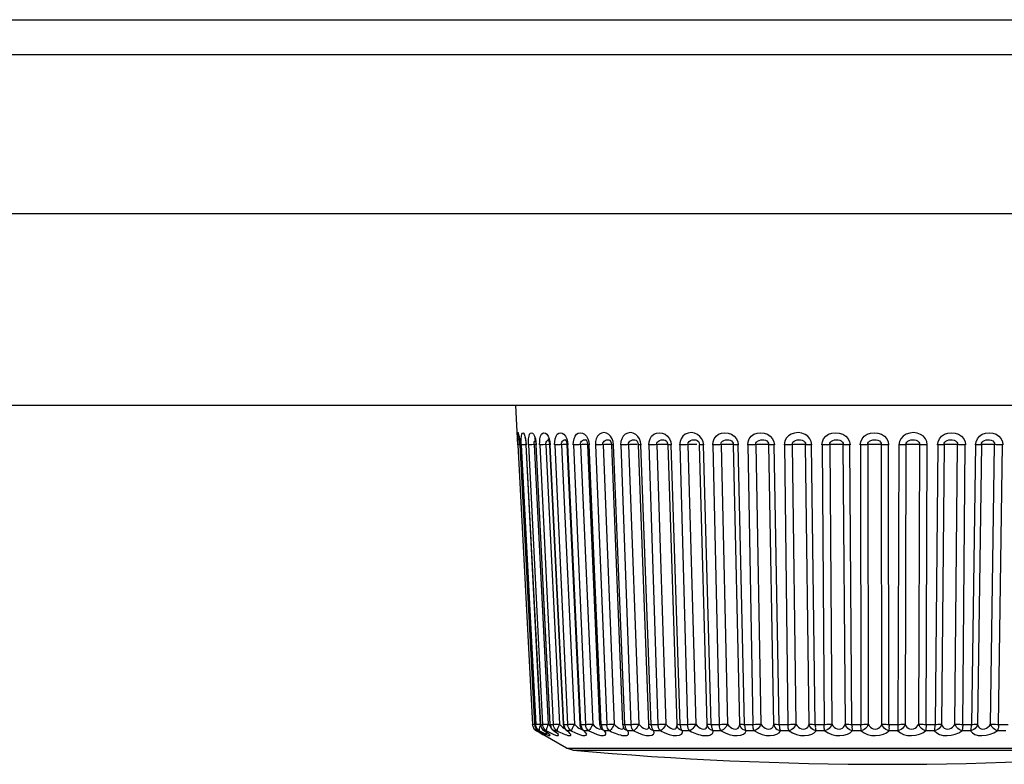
# Model space of a CAD drawing. Header units: millimetres. Extents: x 534 to 1249, y -141 to 479.
# Tile 5 of 51: x 830 to 852, y -141 to -125. Entities that reach past the tile are written whole.
import ezdxf

# ---------------------------------------------------------------- set-up
doc = ezdxf.new("R2010")
doc.units = ezdxf.units.MM
doc.header["$LTSCALE"] = 23.1
doc.layers.get('0').update_dxf_attribs({"linetype": 'CONTINUOUS'})

msp = doc.modelspace()

# ---------------------------------------------------------------- linework, layer by layer
for p, q in [((781.29, -124.644), (869.295, -124.644)), ((781.29, -125.427), (869.295, -125.427)), ((869.149, -129.004), (781.565, -129.005)), ((868.67, -133.305), (781.915, -133.305)), ((840.992, -134.189), (840.945, -133.305)), ((841.023, -134.019), (841.021, -134)), ((840.992, -134.117), (840.996, -134.189)), ((841, -134.189), (840.996, -134.189)), ((840.996, -134.189), (841.324, -140.464)), ((841.04, -134.189), (841.035, -134.119)), ((841.036, -134.138), (841.039, -134.189)), ((841.04, -134.189), (841.039, -134.189)), ((841.039, -134.189), (841.367, -140.464)), ((841.076, -134.189), (841.069, -134.189)), ((841.069, -134.189), (841.393, -140.464)), ((841.182, -134.185), (841.128, -134.187)), ((841.169, -134.128), (841.174, -134.189)), ((841.173, -134.119), (841.179, -134.189)), ((841.174, -134.189), (841.498, -140.464)), ((841.502, -140.464), (841.178, -134.189)), ((841.232, -134.189), (841.549, -140.464)), ((841.303, -134.187), (841.278, -134.188)), ((841.389, -134.184), (841.303, -134.187)), ((841.36, -134.185), (841.676, -140.459)), ((841.371, -134.104), (841.383, -134.089)), ((841.394, -134.156), (841.397, -134.189)), ((841.397, -134.189), (841.713, -140.463)), ((841.4, -134.119), (841.407, -134.189)), ((841.722, -140.464), (841.406, -134.189)), ((841.484, -134.189), (841.789, -140.464)), ((841.624, -134.185), (841.93, -140.459)), ((841.674, -134.078), (841.688, -134.074)), ((841.703, -134.182), (841.683, -134.182)), ((841.688, -134.074), (841.704, -134.077)), ((841.7, -134.145), (841.704, -134.189)), ((841.704, -134.189), (842.009, -140.463)), ((841.713, -134.119), (841.721, -134.189)), ((842.025, -140.464), (841.72, -134.189)), ((841.821, -134.189), (842.111, -140.464)), ((842.004, -134.184), (841.941, -134.186)), ((841.973, -134.185), (842.264, -140.459)), ((842.069, -134.077), (842.075, -134.079)), ((842.09, -134.159), (842.092, -134.188)), ((842.092, -134.188), (842.383, -140.463)), ((842.11, -134.119), (842.118, -134.189)), ((842.407, -140.464), (842.117, -134.189)), ((842.24, -134.189), (842.513, -140.464)), ((842.433, -134.184), (842.37, -134.186)), ((842.402, -134.185), (842.674, -140.459)), ((842.463, -134.182), (842.433, -134.184)), ((842.557, -134.188), (842.83, -140.462)), ((842.585, -134.119), (842.594, -134.189)), ((842.865, -140.464), (842.592, -134.189)), ((842.736, -134.189), (842.988, -140.464)), ((842.906, -134.185), (843.158, -140.459)), ((842.998, -134.182), (842.968, -134.182)), ((843.09, -134.181), (843.071, -134.18)), ((843.094, -134.187), (843.346, -140.462)), ((843.143, -134.189), (843.131, -134.116)), ((843.393, -140.464), (843.141, -134.189)), ((843.304, -134.189), (843.533, -140.464)), ((843.48, -134.185), (843.709, -140.459)), ((843.601, -134.181), (843.572, -134.182)), ((843.672, -134.181), (843.651, -134.18)), ((843.694, -134.157), (843.697, -134.187)), ((843.697, -134.187), (843.926, -140.461)), ((843.76, -134.189), (843.749, -134.119)), ((843.986, -140.464), (843.757, -134.189)), ((843.938, -134.189), (844.14, -140.464)), ((844.118, -134.185), (844.32, -140.459)), ((844.267, -134.181), (844.24, -134.181)), ((844.293, -134.18), (844.267, -134.181)), ((844.316, -134.181), (844.293, -134.18)), ((844.357, -134.161), (844.359, -134.186)), ((844.359, -134.186), (844.562, -140.46)), ((844.426, -134.119), (844.437, -134.189)), ((844.636, -140.464), (844.434, -134.189)), ((844.63, -134.189), (844.804, -140.464)), ((844.812, -134.185), (844.987, -140.459)), ((844.989, -134.18), (844.962, -134.181)), ((845.014, -134.181), (844.989, -134.18)), ((845.06, -134.132), (845.064, -134.141)), ((845.064, -134.141), (845.066, -134.145)), ((845.066, -134.145), (845.074, -134.185)), ((845.248, -140.459), (845.074, -134.185)), ((845.155, -134.118), (845.127, -134.054)), ((845.167, -134.189), (845.155, -134.118)), ((845.338, -140.464), (845.164, -134.189)), ((845.373, -134.189), (845.518, -140.464)), ((845.556, -134.185), (845.7, -140.459)), ((845.977, -140.459), (845.833, -134.185)), ((846.084, -140.464), (845.94, -134.189)), ((846.16, -134.189), (846.272, -140.464)), ((846.34, -134.185), (846.453, -140.459)), ((846.743, -140.459), (846.63, -134.185)), ((846.864, -140.464), (846.752, -134.189)), ((846.98, -134.189), (847.06, -140.464)), ((847.157, -134.185), (847.237, -140.459)), ((847.536, -140.459), (847.457, -134.185)), ((847.671, -140.464), (847.592, -134.189)), ((847.826, -134.189), (847.872, -140.464)), ((847.998, -134.185), (848.044, -140.459)), ((848.349, -140.459), (848.303, -134.185)), ((848.496, -140.464), (848.45, -134.189)), ((848.688, -134.189), (848.7, -140.464)), ((848.852, -134.185), (848.864, -140.459)), ((849.172, -140.459), (849.16, -134.185)), ((849.329, -140.464), (849.318, -134.189)), ((849.533, -140.522), (849.557, -134.189)), ((849.711, -134.185), (849.689, -140.459)), ((849.996, -140.459), (850.019, -134.185)), ((850.162, -140.464), (850.185, -134.189)), ((850.423, -134.189), (850.366, -140.464)), ((850.566, -134.185), (850.509, -140.459)), ((850.812, -140.459), (850.87, -134.185)), ((850.986, -140.464), (851.043, -134.189)), ((851.276, -134.189), (851.186, -140.464)), ((851.407, -134.185), (851.316, -140.459)), ((851.612, -140.459), (851.703, -134.185)), ((851.791, -140.464), (851.882, -134.189)), ((841.323, -140.464), (841.324, -140.464)), ((841.328, -140.493), (841.324, -140.464)), ((841.337, -140.522), (841.328, -140.493)), ((841.367, -140.464), (841.394, -140.464)), ((841.367, -140.464), (841.368, -140.464)), ((841.392, -140.598), (841.41, -140.61)), ((841.397, -140.493), (841.393, -140.464)), ((841.406, -140.522), (841.397, -140.495)), ((841.403, -140.598), (841.414, -140.61)), ((842.083, -140.999), (841.41, -140.61)), ((841.414, -140.61), (841.411, -140.61)), ((841.414, -140.61), (841.496, -140.657)), ((841.44, -140.598), (841.457, -140.61)), ((841.457, -140.61), (841.452, -140.607)), ((841.482, -140.61), (841.457, -140.61)), ((841.477, -140.623), (841.457, -140.61)), ((841.475, -140.598), (841.482, -140.61)), ((841.498, -140.464), (841.502, -140.464)), ((841.529, -140.655), (841.499, -140.636)), ((841.501, -140.464), (841.55, -140.464)), ((841.507, -140.656), (841.524, -140.667)), ((841.536, -140.66), (841.529, -140.655)), ((841.536, -140.66), (841.551, -140.67)), ((841.552, -140.493), (841.548, -140.464)), ((841.573, -140.598), (841.578, -140.604)), ((841.59, -140.61), (841.578, -140.604)), ((841.636, -140.61), (841.59, -140.61)), ((841.598, -140.617), (841.59, -140.61)), ((841.654, -140.655), (841.624, -140.635)), ((841.632, -140.598), (841.636, -140.61)), ((841.636, -140.61), (841.728, -140.657)), ((841.696, -140.688), (841.654, -140.655)), ((841.72, -140.464), (841.791, -140.464)), ((841.808, -140.61), (841.786, -140.599)), ((841.789, -140.464), (841.802, -140.464)), ((841.79, -140.598), (841.808, -140.61)), ((841.802, -140.464), (841.821, -140.463)), ((841.873, -140.61), (841.808, -140.61)), ((841.841, -140.643), (841.845, -140.647)), ((841.873, -140.61), (841.912, -140.63)), ((841.93, -140.459), (841.913, -140.494)), ((842.022, -140.464), (842.114, -140.464)), ((842.074, -140.593), (842.073, -140.592)), ((842.081, -140.598), (842.074, -140.593)), ((842.107, -140.61), (842.081, -140.598)), ((842.09, -140.598), (842.107, -140.61)), ((842.192, -140.61), (842.107, -140.61)), ((842.13, -140.63), (842.107, -140.61)), ((842.192, -140.61), (842.291, -140.657)), ((842.404, -140.464), (842.516, -140.464)), ((842.438, -140.584), (842.437, -140.583)), ((842.437, -140.583), (842.443, -140.59)), ((842.456, -140.598), (842.438, -140.584)), ((842.443, -140.59), (842.447, -140.594)), ((842.485, -140.61), (842.456, -140.598)), ((842.469, -140.598), (842.485, -140.61)), ((842.589, -140.61), (842.485, -140.61)), ((842.861, -140.464), (843.01, -140.464)), ((842.881, -140.58), (842.873, -140.571)), ((842.873, -140.571), (842.873, -140.571)), ((842.923, -140.598), (842.937, -140.61)), ((843.059, -140.61), (842.937, -140.61)), ((843.372, -140.464), (843.393, -140.464)), ((843.376, -140.554), (843.376, -140.554)), ((843.389, -140.464), (843.557, -140.464)), ((843.446, -140.598), (843.46, -140.61)), ((843.597, -140.61), (843.46, -140.61)), ((843.708, -140.459), (843.744, -140.495)), ((843.935, -140.526), (843.935, -140.512)), ((843.942, -140.53), (843.942, -140.53)), ((843.962, -140.464), (843.986, -140.464)), ((843.981, -140.464), (844.157, -140.464)), ((844.034, -140.598), (844.046, -140.61)), ((844.198, -140.61), (844.046, -140.61)), ((844.568, -140.501), (844.568, -140.499)), ((844.61, -140.464), (844.822, -140.464)), ((844.655, -140.555), (844.661, -140.57)), ((844.855, -140.61), (844.689, -140.61)), ((845.333, -140.464), (845.547, -140.464)), ((845.56, -140.61), (845.383, -140.61)), ((846.078, -140.464), (846.303, -140.464)), ((846.306, -140.61), (846.12, -140.61)), ((846.858, -140.464), (847.091, -140.464)), ((847.085, -140.61), (846.892, -140.61)), ((847.665, -140.464), (847.904, -140.464)), ((847.888, -140.61), (847.69, -140.61)), ((848.49, -140.464), (848.732, -140.464)), ((848.706, -140.61), (848.505, -140.61)), ((849.323, -140.464), (849.566, -140.464)), ((849.531, -140.61), (849.329, -140.61)), ((850.353, -140.61), (850.153, -140.61)), ((850.156, -140.464), (850.397, -140.464)), ((851.164, -140.61), (850.967, -140.61)), ((850.98, -140.464), (851.216, -140.464)), ((851.954, -140.61), (851.763, -140.61)), ((851.785, -140.464), (852.004, -140.464)), ((841.524, -140.667), (841.552, -140.684)), ((841.574, -140.686), (841.582, -140.691)), ((841.617, -140.667), (841.625, -140.673)), ((841.625, -140.673), (841.63, -140.677)), ((842.083, -140.999), (856.502, -140.999)), ((842.227, -141.044), (842.083, -140.999)), ((842.227, -141.044), (852.833, -141.044))]:
    msp.add_line(p, q)
for points in [[(841.021, -134), (841.013, -133.955), (841.005, -133.926), (840.998, -133.915), (840.993, -133.924), (840.99, -133.95), (840.989, -133.995), (840.99, -134.052), (840.992, -134.117)], [(841.02, -133.989), (841.016, -133.98), (841.015, -133.976), (841.016, -133.982), (841.019, -133.996)], [(841.019, -133.996), (841.023, -134.019), (841.027, -134.05), (841.031, -134.09), (841.036, -134.138)], [(841.069, -134.189), (841.066, -134.118), (841.067, -134.055), (841.071, -133.997), (841.079, -133.952), (841.089, -133.925), (841.103, -133.916), (841.118, -133.923), (841.134, -133.948), (841.15, -133.996), (841.164, -134.055), (841.173, -134.119)], [(841.147, -134.013), (841.149, -134.019), (841.155, -134.04), (841.162, -134.077), (841.169, -134.128)], [(841.231, -134.189), (841.231, -134.118), (841.235, -134.055), (841.244, -133.997), (841.258, -133.952), (841.276, -133.925), (841.298, -133.916), (841.322, -133.923), (841.346, -133.948), (841.369, -133.996)], [(841.369, -133.996), (841.387, -134.055), (841.4, -134.119)], [(841.482, -134.189), (841.483, -134.118), (841.49, -134.055), (841.504, -133.997), (841.525, -133.952), (841.551, -133.925), (841.58, -133.916), (841.613, -133.923), (841.645, -133.948), (841.674, -133.996)], [(841.674, -133.996), (841.698, -134.055), (841.713, -134.119)], [(841.819, -134.189), (841.821, -134.118), (841.831, -134.055), (841.85, -133.997), (841.877, -133.952), (841.91, -133.925), (841.948, -133.916), (841.988, -133.923), (842.027, -133.948), (842.063, -133.996)], [(842.063, -133.996), (842.092, -134.055), (842.11, -134.119)], [(842.238, -134.189), (842.241, -134.118), (842.254, -134.055), (842.278, -133.997), (842.31, -133.952), (842.35, -133.925), (842.395, -133.916), (842.443, -133.923), (842.49, -133.948), (842.531, -133.996)], [(842.531, -133.996), (842.564, -134.055), (842.585, -134.119)], [(843.076, -133.997), (843.033, -133.954), (842.982, -133.926), (842.927, -133.915), (842.873, -133.923), (842.824, -133.948), (842.785, -133.993), (842.755, -134.051), (842.739, -134.116), (842.734, -134.189)], [(843.131, -134.116), (843.109, -134.052), (843.076, -133.997)], [(843.688, -134), (843.641, -133.955), (843.583, -133.927), (843.521, -133.915), (843.46, -133.923), (843.404, -133.949), (843.36, -133.994), (843.326, -134.052), (843.307, -134.116), (843.301, -134.189)], [(843.749, -134.119), (843.725, -134.057), (843.688, -134)], [(843.935, -134.189), (843.941, -134.118), (843.962, -134.055), (843.998, -133.997), (844.046, -133.952), (844.104, -133.925), (844.168, -133.916), (844.235, -133.923), (844.299, -133.948), (844.355, -133.996), (844.399, -134.055), (844.426, -134.119)], [(845.127, -134.054), (845.084, -133.998), (845.029, -133.953), (844.962, -133.925), (844.889, -133.915), (844.816, -133.925), (844.749, -133.952), (844.697, -133.997), (844.658, -134.054), (844.635, -134.117), (844.627, -134.189)], [(845.37, -134.189), (845.379, -134.118), (845.403, -134.055), (845.446, -133.997), (845.501, -133.952), (845.568, -133.925), (845.641, -133.916), (845.718, -133.923), (845.79, -133.948), (845.853, -133.996), (845.902, -134.055), (845.931, -134.119), (845.943, -134.189)], [(846.156, -134.189), (846.166, -134.118), (846.192, -134.055), (846.237, -133.997), (846.295, -133.952), (846.365, -133.925), (846.442, -133.916), (846.522, -133.923), (846.598, -133.948), (846.663, -133.996), (846.713, -134.055), (846.744, -134.119), (846.755, -134.189)], [(847.595, -134.189), (847.581, -134.116), (847.551, -134.052), (847.504, -133.996), (847.443, -133.953), (847.368, -133.926), (847.287, -133.915), (847.206, -133.923), (847.131, -133.948), (847.07, -133.988), (847.023, -134.042), (846.992, -134.109), (846.977, -134.189)], [(847.822, -134.189), (847.834, -134.118), (847.862, -134.055), (847.91, -133.997), (847.973, -133.952), (848.047, -133.925), (848.129, -133.916), (848.212, -133.923), (848.292, -133.948), (848.359, -133.996), (848.412, -134.055), (848.443, -134.119), (848.454, -134.189)], [(848.685, -134.189), (848.696, -134.118), (848.726, -134.055), (848.775, -133.997), (848.838, -133.952), (848.914, -133.925), (848.996, -133.916), (849.08, -133.923), (849.16, -133.948), (849.228, -133.996), (849.28, -134.055), (849.311, -134.119), (849.322, -134.189)], [(850.189, -134.189), (850.176, -134.116), (850.147, -134.052), (850.101, -133.997), (850.04, -133.954), (849.964, -133.927), (849.88, -133.915), (849.796, -133.923), (849.716, -133.948), (849.65, -133.993), (849.598, -134.051), (849.566, -134.116), (849.553, -134.189)], [(850.419, -134.189), (850.431, -134.118), (850.461, -134.055), (850.51, -133.997), (850.574, -133.952), (850.649, -133.925), (850.73, -133.916), (850.813, -133.923), (850.891, -133.948), (850.957, -133.996), (851.008, -134.055), (851.037, -134.119), (851.047, -134.189)], [(851.272, -134.189), (851.285, -134.118), (851.315, -134.055), (851.363, -133.997), (851.425, -133.952), (851.499, -133.925), (851.578, -133.916), (851.659, -133.923), (851.735, -133.948), (851.799, -133.996), (851.848, -134.055), (851.876, -134.119), (851.885, -134.189)], [(841.039, -134.188), (841.009, -134.189), (841, -134.189)], [(841.035, -134.119), (841.029, -134.056), (841.027, -134.05)], [(841.128, -134.187), (841.089, -134.189), (841.076, -134.189)], [(841.178, -134.189), (841.175, -134.189), (841.174, -134.189)], [(841.278, -134.188), (841.258, -134.189), (841.243, -134.189), (841.232, -134.189)], [(841.36, -134.185), (841.356, -134.154), (841.361, -134.127), (841.371, -134.104)], [(841.371, -134.042), (841.367, -134.038), (841.368, -134.039), (841.373, -134.051), (841.381, -134.076), (841.388, -134.112), (841.394, -134.156)], [(841.406, -134.189), (841.399, -134.189), (841.397, -134.189)], [(841.683, -134.182), (841.565, -134.187), (841.538, -134.188), (841.516, -134.189), (841.497, -134.189), (841.484, -134.189)], [(841.625, -134.185), (841.621, -134.154), (841.628, -134.127), (841.64, -134.104)], [(841.64, -134.104), (841.656, -134.088), (841.674, -134.078)], [(841.673, -134.055), (841.674, -134.058), (841.682, -134.074), (841.691, -134.103), (841.7, -134.145)], [(841.72, -134.189), (841.709, -134.189), (841.704, -134.189), (841.704, -134.189)], [(841.941, -134.186), (841.911, -134.187), (841.883, -134.188), (841.858, -134.189), (841.837, -134.189), (841.821, -134.189)], [(841.973, -134.185), (841.97, -134.154), (841.978, -134.127), (841.992, -134.104)], [(841.992, -134.104), (842.011, -134.088), (842.033, -134.078), (842.05, -134.074), (842.069, -134.077)], [(842.092, -134.181), (842.085, -134.181), (842.061, -134.182), (842.034, -134.182), (842.004, -134.184)], [(842.067, -134.075), (842.064, -134.072), (842.06, -134.069), (842.064, -134.075), (842.073, -134.093)], [(842.073, -134.093), (842.082, -134.122), (842.09, -134.159)], [(842.117, -134.189), (842.103, -134.189), (842.095, -134.189), (842.092, -134.188)], [(842.37, -134.186), (842.339, -134.187), (842.309, -134.188), (842.282, -134.189), (842.259, -134.189), (842.24, -134.189)], [(842.402, -134.185), (842.399, -134.154), (842.408, -134.127), (842.424, -134.104), (842.446, -134.088), (842.471, -134.078), (842.492, -134.074), (842.515, -134.077), (842.527, -134.081)], [(842.56, -134.18), (842.541, -134.181), (842.518, -134.181), (842.492, -134.182), (842.463, -134.182)], [(842.525, -134.08), (842.523, -134.079), (842.525, -134.08), (842.532, -134.09), (842.541, -134.109), (842.55, -134.136), (842.556, -134.168), (842.557, -134.188)], [(842.592, -134.189), (842.576, -134.189), (842.564, -134.189), (842.558, -134.188), (842.557, -134.188)], [(842.874, -134.186), (842.842, -134.187), (842.812, -134.188), (842.783, -134.189), (842.758, -134.189), (842.736, -134.189)], [(842.968, -134.182), (842.937, -134.184), (842.874, -134.186)], [(842.906, -134.185), (842.904, -134.154), (842.914, -134.127), (842.932, -134.104), (842.956, -134.088), (842.984, -134.078), (843.008, -134.074), (843.034, -134.077), (843.056, -134.085)], [(843.071, -134.18), (843.05, -134.181), (843.025, -134.181), (842.998, -134.182)], [(843.056, -134.085), (843.057, -134.085), (843.062, -134.09), (843.07, -134.101), (843.08, -134.119), (843.088, -134.144), (843.093, -134.173), (843.094, -134.187)], [(843.141, -134.189), (843.122, -134.189), (843.107, -134.189), (843.098, -134.188), (843.094, -134.187), (843.094, -134.187)], [(843.511, -134.184), (843.449, -134.186), (843.417, -134.187), (843.385, -134.188), (843.355, -134.189), (843.328, -134.189), (843.304, -134.189)], [(843.48, -134.185), (843.479, -134.154), (843.49, -134.127), (843.509, -134.104), (843.535, -134.088), (843.566, -134.078), (843.593, -134.074), (843.622, -134.077), (843.648, -134.085), (843.658, -134.091)], [(843.572, -134.182), (843.542, -134.182), (843.511, -134.184)], [(843.651, -134.18), (843.628, -134.181), (843.601, -134.181)], [(843.658, -134.091), (843.66, -134.093), (843.672, -134.106), (843.684, -134.128), (843.694, -134.157)], [(843.757, -134.189), (843.736, -134.189), (843.719, -134.189), (843.706, -134.188), (843.699, -134.187), (843.697, -134.187)], [(844.148, -134.184), (844.087, -134.186), (844.055, -134.187), (844.024, -134.188), (843.993, -134.189), (843.964, -134.189), (843.938, -134.189)], [(844.118, -134.185), (844.117, -134.154), (844.129, -134.127), (844.15, -134.104), (844.178, -134.088), (844.21, -134.078), (844.24, -134.074), (844.272, -134.077), (844.301, -134.085), (844.325, -134.101), (844.33, -134.106)], [(844.24, -134.181), (844.21, -134.182), (844.179, -134.182), (844.148, -134.184)], [(844.359, -134.183), (844.358, -134.183), (844.349, -134.182), (844.334, -134.181), (844.316, -134.181)], [(844.329, -134.105), (844.336, -134.114), (844.348, -134.136), (844.357, -134.161)], [(844.434, -134.189), (844.41, -134.189), (844.39, -134.189), (844.375, -134.188), (844.365, -134.187), (844.36, -134.186), (844.359, -134.186)], [(844.841, -134.184), (844.783, -134.186), (844.752, -134.187), (844.72, -134.188), (844.688, -134.189), (844.658, -134.189), (844.63, -134.189)], [(844.812, -134.185), (844.816, -134.144), (844.838, -134.112), (844.874, -134.089), (844.911, -134.077), (844.952, -134.075), (844.989, -134.078), (845.021, -134.091), (845.048, -134.114), (845.06, -134.132)], [(844.962, -134.181), (844.933, -134.181), (844.903, -134.182), (844.872, -134.182), (844.841, -134.184)], [(845.164, -134.189), (845.138, -134.189), (845.116, -134.189), (845.098, -134.188), (845.084, -134.187), (845.076, -134.186), (845.074, -134.185)], [(845.584, -134.184), (845.528, -134.186), (845.497, -134.187), (845.466, -134.188), (845.434, -134.189), (845.403, -134.189), (845.373, -134.189)], [(845.556, -134.185), (845.556, -134.154), (845.57, -134.127), (845.593, -134.104), (845.623, -134.088), (845.659, -134.078), (845.694, -134.074), (845.729, -134.077), (845.764, -134.085), (845.792, -134.101), (845.814, -134.125), (845.828, -134.153), (845.833, -134.185)], [(845.733, -134.18), (845.704, -134.181), (845.674, -134.181), (845.644, -134.182), (845.613, -134.182), (845.584, -134.184)], [(845.833, -134.185), (845.828, -134.184), (845.817, -134.183), (845.802, -134.182), (845.783, -134.181), (845.759, -134.181), (845.733, -134.18)], [(845.94, -134.189), (845.912, -134.189), (845.887, -134.189), (845.867, -134.188), (845.85, -134.187), (845.839, -134.186), (845.833, -134.185)], [(846.366, -134.184), (846.314, -134.186), (846.285, -134.187), (846.254, -134.188), (846.222, -134.189), (846.19, -134.189), (846.16, -134.189)], [(846.34, -134.185), (846.341, -134.154), (846.355, -134.127), (846.379, -134.104), (846.41, -134.088), (846.448, -134.078), (846.484, -134.074), (846.521, -134.077), (846.557, -134.085), (846.587, -134.101), (846.611, -134.125), (846.625, -134.153), (846.63, -134.185)], [(846.515, -134.18), (846.486, -134.181), (846.455, -134.181), (846.425, -134.182), (846.395, -134.182), (846.366, -134.184)], [(846.639, -134.186), (846.622, -134.184), (846.609, -134.183), (846.591, -134.182), (846.569, -134.181), (846.544, -134.181), (846.515, -134.18)], [(846.752, -134.189), (846.723, -134.189), (846.696, -134.189), (846.673, -134.188), (846.654, -134.187), (846.639, -134.186)], [(847.181, -134.184), (847.133, -134.186), (847.105, -134.187), (847.075, -134.188), (847.043, -134.189), (847.012, -134.189), (846.98, -134.189)], [(847.157, -134.185), (847.159, -134.154), (847.173, -134.127), (847.197, -134.104), (847.229, -134.088), (847.267, -134.078), (847.304, -134.074), (847.343, -134.077), (847.381, -134.085), (847.412, -134.101), (847.437, -134.125), (847.452, -134.153), (847.456, -134.185)], [(847.328, -134.18), (847.298, -134.181), (847.268, -134.181), (847.237, -134.182), (847.208, -134.182), (847.181, -134.184)], [(847.469, -134.186), (847.445, -134.184), (847.429, -134.183), (847.409, -134.182), (847.385, -134.181), (847.358, -134.181), (847.328, -134.18)], [(847.592, -134.189), (847.561, -134.189), (847.533, -134.189), (847.508, -134.188), (847.486, -134.187), (847.469, -134.186)], [(848.019, -134.184), (847.975, -134.186), (847.95, -134.187), (847.921, -134.188), (847.89, -134.189), (847.858, -134.189), (847.826, -134.189)], [(847.998, -134.185), (848, -134.154), (848.014, -134.127), (848.038, -134.104), (848.07, -134.088), (848.109, -134.078), (848.147, -134.074), (848.186, -134.077), (848.225, -134.085), (848.258, -134.101), (848.283, -134.125), (848.299, -134.153), (848.303, -134.185)], [(848.162, -134.18), (848.132, -134.181), (848.102, -134.181), (848.072, -134.182), (848.045, -134.182), (848.019, -134.184)], [(848.318, -134.186), (848.289, -134.184), (848.27, -134.183), (848.247, -134.182), (848.222, -134.181), (848.193, -134.181), (848.162, -134.18)], [(848.45, -134.189), (848.419, -134.189), (848.39, -134.189), (848.362, -134.188), (848.338, -134.187), (848.318, -134.186)], [(848.871, -134.184), (848.832, -134.186), (848.809, -134.187), (848.781, -134.188), (848.751, -134.189), (848.72, -134.189), (848.688, -134.189)], [(848.852, -134.185), (848.855, -134.154), (848.869, -134.127), (848.893, -134.104), (848.925, -134.088), (848.963, -134.078), (849.001, -134.074), (849.041, -134.077), (849.081, -134.085), (849.114, -134.101), (849.141, -134.125), (849.156, -134.153), (849.16, -134.185)], [(849.009, -134.18), (848.979, -134.181), (848.949, -134.181), (848.921, -134.182), (848.895, -134.182), (848.871, -134.184)], [(849.179, -134.186), (849.143, -134.184), (849.122, -134.183), (849.098, -134.182), (849.07, -134.181), (849.04, -134.181), (849.009, -134.18)], [(849.318, -134.189), (849.287, -134.189), (849.256, -134.189), (849.227, -134.188), (849.201, -134.187), (849.179, -134.186)], [(849.728, -134.184), (849.694, -134.186), (849.673, -134.187), (849.648, -134.188), (849.619, -134.189), (849.589, -134.189), (849.557, -134.189)], [(849.711, -134.185), (849.714, -134.154), (849.729, -134.127), (849.753, -134.104), (849.784, -134.088), (849.822, -134.078), (849.86, -134.074), (849.899, -134.077), (849.94, -134.085), (849.973, -134.101), (850, -134.125), (850.016, -134.153), (850.019, -134.185)], [(849.859, -134.18), (849.829, -134.181), (849.8, -134.181), (849.773, -134.182), (849.749, -134.182), (849.728, -134.184)], [(850.04, -134.186), (849.999, -134.184), (849.976, -134.183), (849.95, -134.182), (849.921, -134.181), (849.891, -134.181), (849.859, -134.18)], [(850.185, -134.189), (850.154, -134.189), (850.123, -134.189), (850.093, -134.188), (850.065, -134.187), (850.04, -134.186)], [(850.58, -134.184), (850.552, -134.186), (850.533, -134.187), (850.51, -134.188), (850.483, -134.189), (850.454, -134.189), (850.423, -134.189)], [(850.566, -134.185), (850.57, -134.154), (850.584, -134.127), (850.607, -134.104), (850.637, -134.088), (850.674, -134.078), (850.712, -134.074), (850.75, -134.077), (850.791, -134.085), (850.824, -134.101), (850.851, -134.125), (850.867, -134.153), (850.87, -134.185)], [(850.703, -134.18), (850.674, -134.181), (850.646, -134.181), (850.62, -134.182), (850.598, -134.182), (850.58, -134.184)], [(850.893, -134.186), (850.848, -134.184), (850.823, -134.183), (850.795, -134.182), (850.765, -134.181), (850.734, -134.181), (850.703, -134.18)], [(851.043, -134.189), (851.012, -134.189), (850.98, -134.189), (850.949, -134.188), (850.92, -134.187), (850.893, -134.186)], [(851.418, -134.184), (851.396, -134.186), (851.38, -134.187), (851.359, -134.188), (851.334, -134.189), (851.306, -134.189), (851.276, -134.189)], [(851.407, -134.185), (851.411, -134.154), (851.424, -134.127), (851.447, -134.104), (851.476, -134.088), (851.511, -134.078), (851.548, -134.074), (851.586, -134.077), (851.626, -134.085), (851.659, -134.101), (851.685, -134.125), (851.701, -134.153), (851.703, -134.185)], [(851.531, -134.18), (851.503, -134.181), (851.477, -134.181), (851.453, -134.182), (851.433, -134.182), (851.418, -134.184)], [(851.729, -134.186), (851.679, -134.184), (851.652, -134.183), (851.623, -134.182), (851.593, -134.181), (851.562, -134.181), (851.531, -134.18)], [(851.882, -134.189), (851.851, -134.189), (851.82, -134.189), (851.788, -134.188), (851.758, -134.187), (851.729, -134.186)], [(841.321, -140.464), (841.322, -140.478), (841.323, -140.486)], [(841.323, -140.486), (841.325, -140.493), (841.329, -140.508), (841.334, -140.524), (841.342, -140.54), (841.351, -140.555)], [(841.324, -140.464), (841.328, -140.464), (841.337, -140.463), (841.367, -140.462)], [(841.368, -140.572), (841.35, -140.548), (841.337, -140.522)], [(841.351, -140.555), (841.363, -140.57), (841.377, -140.585), (841.392, -140.598)], [(841.368, -140.464), (841.369, -140.478), (841.372, -140.493), (841.376, -140.508), (841.382, -140.524), (841.389, -140.54), (841.399, -140.555)], [(841.414, -140.61), (841.389, -140.593), (841.368, -140.572)], [(841.393, -140.464), (841.4, -140.464), (841.413, -140.463), (841.43, -140.463), (841.507, -140.459)], [(841.396, -140.555), (841.397, -140.58), (841.403, -140.598)], [(841.399, -140.555), (841.41, -140.57), (841.424, -140.585), (841.44, -140.598)], [(841.482, -140.61), (841.458, -140.593), (841.437, -140.572), (841.419, -140.548), (841.406, -140.522)], [(841.452, -140.608), (841.477, -140.623), (841.499, -140.636), (841.518, -140.649), (841.536, -140.66)], [(841.474, -140.555), (841.472, -140.58), (841.475, -140.598)], [(841.5, -140.475), (841.492, -140.494), (841.481, -140.526), (841.474, -140.555)], [(841.482, -140.61), (841.57, -140.657), (841.638, -140.69)], [(841.496, -140.657), (841.557, -140.69), (841.597, -140.711), (841.615, -140.717), (841.608, -140.709), (841.579, -140.688), (841.551, -140.67)], [(841.501, -140.464), (841.503, -140.478), (841.507, -140.493), (841.511, -140.508), (841.516, -140.524), (841.523, -140.54), (841.533, -140.555), (841.544, -140.57), (841.557, -140.585), (841.573, -140.598)], [(841.549, -140.464), (841.559, -140.464), (841.574, -140.463), (841.595, -140.463)], [(841.636, -140.61), (841.612, -140.593), (841.591, -140.572), (841.574, -140.548), (841.561, -140.522), (841.552, -140.493)], [(841.578, -140.604), (841.598, -140.617), (841.624, -140.635), (841.644, -140.65), (841.659, -140.662), (841.662, -140.664)], [(841.595, -140.463), (841.619, -140.462), (841.676, -140.459)], [(841.639, -140.555), (841.633, -140.58), (841.632, -140.598)], [(841.676, -140.459), (841.661, -140.494), (841.648, -140.526), (841.639, -140.555)], [(841.676, -140.459), (841.71, -140.495), (841.72, -140.505)], [(841.713, -140.463), (841.715, -140.464), (841.722, -140.464)], [(841.72, -140.464), (841.722, -140.478), (841.726, -140.493), (841.731, -140.508), (841.735, -140.524), (841.742, -140.54), (841.751, -140.555), (841.762, -140.57), (841.775, -140.585), (841.79, -140.598)], [(841.728, -140.657), (841.802, -140.69), (841.859, -140.711), (841.895, -140.717), (841.908, -140.709), (841.897, -140.688), (841.864, -140.655), (841.808, -140.61)], [(841.786, -140.599), (841.794, -140.605), (841.815, -140.621), (841.831, -140.634), (841.841, -140.643)], [(841.873, -140.61), (841.85, -140.593), (841.83, -140.572), (841.813, -140.548), (841.801, -140.522), (841.793, -140.493), (841.789, -140.464)], [(841.821, -140.463), (841.843, -140.463), (841.87, -140.462), (841.93, -140.459)], [(841.887, -140.555), (841.878, -140.58), (841.874, -140.598), (841.873, -140.61)], [(841.913, -140.494), (841.898, -140.526), (841.887, -140.555)], [(841.912, -140.63), (841.949, -140.648), (841.986, -140.664), (842.021, -140.679), (842.055, -140.692), (842.085, -140.703), (842.113, -140.711), (842.136, -140.716), (842.155, -140.717), (842.169, -140.716), (842.178, -140.712), (842.182, -140.704), (842.181, -140.694), (842.175, -140.681), (842.164, -140.666), (842.149, -140.649), (842.13, -140.63)], [(841.929, -140.459), (841.965, -140.495), (841.998, -140.525), (842.027, -140.549), (842.043, -140.559)], [(842.009, -140.463), (842.009, -140.463), (842.014, -140.464), (842.025, -140.464)], [(842.022, -140.464), (842.025, -140.478), (842.029, -140.493), (842.033, -140.508), (842.037, -140.524), (842.044, -140.54), (842.053, -140.555)], [(842.053, -140.555), (842.063, -140.57), (842.076, -140.585), (842.09, -140.598)], [(842.074, -140.593), (842.08, -140.598), (842.096, -140.612), (842.105, -140.621), (842.106, -140.622)], [(842.111, -140.464), (842.128, -140.464), (842.149, -140.463), (842.174, -140.463), (842.202, -140.462), (842.232, -140.461), (842.264, -140.459)], [(842.192, -140.61), (842.17, -140.593), (842.151, -140.572), (842.135, -140.548), (842.123, -140.522), (842.115, -140.493), (842.111, -140.464)], [(842.263, -140.459), (842.246, -140.494), (842.23, -140.526), (842.216, -140.555), (842.205, -140.58), (842.197, -140.598), (842.192, -140.61)], [(842.263, -140.459), (842.299, -140.495), (842.333, -140.525), (842.364, -140.549), (842.392, -140.564), (842.418, -140.569), (842.423, -140.567)], [(842.291, -140.657), (842.374, -140.69), (842.446, -140.711), (842.499, -140.717), (842.53, -140.709), (842.539, -140.688), (842.523, -140.655), (842.485, -140.61)], [(842.383, -140.463), (842.385, -140.463), (842.393, -140.464), (842.407, -140.464)], [(842.404, -140.464), (842.406, -140.478), (842.411, -140.493), (842.415, -140.508), (842.419, -140.524), (842.425, -140.54), (842.434, -140.555)], [(842.434, -140.555), (842.444, -140.57), (842.456, -140.585), (842.469, -140.598)], [(842.589, -140.61), (842.568, -140.593), (842.55, -140.572), (842.535, -140.548), (842.523, -140.522), (842.516, -140.493), (842.512, -140.464)], [(842.513, -140.464), (842.532, -140.464), (842.555, -140.463), (842.582, -140.463), (842.611, -140.462), (842.643, -140.461), (842.674, -140.459)], [(842.674, -140.459), (842.657, -140.494), (842.639, -140.526), (842.623, -140.555), (842.609, -140.58), (842.597, -140.598), (842.589, -140.61)], [(842.589, -140.61), (842.689, -140.657), (842.776, -140.69), (842.853, -140.711), (842.914, -140.717), (842.954, -140.709), (842.972, -140.688), (842.967, -140.655), (842.937, -140.61)], [(842.674, -140.459), (842.71, -140.495), (842.746, -140.525), (842.778, -140.549), (842.809, -140.564), (842.837, -140.569), (842.857, -140.564), (842.862, -140.556)], [(842.83, -140.462), (842.831, -140.463), (842.836, -140.463), (842.847, -140.464), (842.865, -140.464)], [(842.861, -140.464), (842.864, -140.478), (842.869, -140.493), (842.873, -140.508), (842.876, -140.524), (842.882, -140.54), (842.89, -140.555)], [(842.873, -140.571), (842.877, -140.577), (842.878, -140.578)], [(842.937, -140.61), (842.906, -140.598), (842.881, -140.58)], [(842.89, -140.555), (842.899, -140.57), (842.91, -140.585), (842.923, -140.598)], [(843.059, -140.61), (843.039, -140.593), (843.022, -140.572), (843.009, -140.548), (842.998, -140.522), (842.991, -140.493), (842.988, -140.464)], [(843.01, -140.464), (843.035, -140.463), (843.064, -140.463), (843.094, -140.462), (843.126, -140.461), (843.158, -140.459)], [(843.158, -140.459), (843.14, -140.494), (843.121, -140.526), (843.103, -140.555), (843.086, -140.58), (843.071, -140.598), (843.059, -140.61)], [(843.059, -140.61), (843.098, -140.63), (843.137, -140.648), (843.177, -140.664), (843.217, -140.679), (843.257, -140.692), (843.295, -140.703), (843.331, -140.711), (843.364, -140.716), (843.394, -140.717), (843.42, -140.716), (843.442, -140.712), (843.459, -140.704), (843.471, -140.694), (843.478, -140.681), (843.481, -140.666), (843.478, -140.649), (843.471, -140.63), (843.46, -140.61)], [(843.158, -140.459), (843.194, -140.495), (843.23, -140.525), (843.263, -140.549), (843.296, -140.564), (843.328, -140.569), (843.351, -140.564), (843.363, -140.549), (843.366, -140.536)], [(843.346, -140.462), (843.349, -140.463), (843.358, -140.463), (843.372, -140.464)], [(843.46, -140.61), (843.426, -140.598), (843.399, -140.58), (843.376, -140.554)], [(843.389, -140.464), (843.392, -140.478), (843.397, -140.493), (843.401, -140.508), (843.403, -140.524), (843.409, -140.54), (843.416, -140.555)], [(843.416, -140.555), (843.424, -140.57), (843.434, -140.585), (843.446, -140.598)], [(843.597, -140.61), (843.58, -140.593), (843.564, -140.572), (843.551, -140.548), (843.542, -140.522), (843.535, -140.493), (843.532, -140.464)], [(843.557, -140.464), (843.584, -140.463), (843.614, -140.463), (843.645, -140.462), (843.677, -140.461), (843.709, -140.459)], [(843.708, -140.459), (843.69, -140.494), (843.67, -140.526), (843.65, -140.555), (843.631, -140.58), (843.613, -140.598), (843.597, -140.61)], [(843.597, -140.61), (843.697, -140.657), (843.788, -140.69), (843.875, -140.711), (843.949, -140.717), (844.005, -140.709), (844.042, -140.688), (844.055, -140.655), (844.046, -140.61)], [(843.744, -140.495), (843.78, -140.525), (843.815, -140.549), (843.849, -140.564), (843.884, -140.569), (843.911, -140.564), (843.926, -140.549), (843.935, -140.526)], [(843.926, -140.461), (843.927, -140.462), (843.933, -140.463), (843.945, -140.463), (843.962, -140.464)], [(844.046, -140.61), (844.011, -140.598), (843.982, -140.58), (843.958, -140.556), (843.942, -140.53)], [(843.981, -140.464), (843.984, -140.478), (843.989, -140.493), (843.993, -140.508), (843.995, -140.524), (844, -140.54), (844.006, -140.555)], [(844.006, -140.555), (844.014, -140.57), (844.023, -140.585), (844.034, -140.598)], [(844.198, -140.61), (844.187, -140.598), (844.176, -140.585), (844.167, -140.571), (844.16, -140.556), (844.154, -140.54), (844.149, -140.524), (844.146, -140.508), (844.143, -140.493), (844.14, -140.478), (844.14, -140.464)], [(844.157, -140.464), (844.182, -140.463), (844.208, -140.463), (844.236, -140.462), (844.265, -140.461), (844.293, -140.46), (844.32, -140.459)], [(844.32, -140.459), (844.301, -140.495), (844.282, -140.526), (844.26, -140.556), (844.238, -140.58), (844.217, -140.598), (844.198, -140.61)], [(844.198, -140.61), (844.296, -140.657), (844.388, -140.69), (844.478, -140.711), (844.557, -140.717), (844.621, -140.709), (844.666, -140.688), (844.689, -140.655), (844.689, -140.61)], [(844.32, -140.459), (844.355, -140.495), (844.39, -140.525)], [(844.39, -140.525), (844.426, -140.549), (844.461, -140.564), (844.499, -140.569), (844.529, -140.564), (844.548, -140.549), (844.56, -140.526), (844.565, -140.496)], [(844.562, -140.46), (844.562, -140.46), (844.566, -140.462), (844.576, -140.463), (844.59, -140.463), (844.61, -140.464)], [(844.689, -140.61), (844.653, -140.598), (844.622, -140.58), (844.597, -140.556), (844.577, -140.526), (844.568, -140.501)], [(844.632, -140.464), (844.634, -140.478), (844.64, -140.493), (844.643, -140.508), (844.645, -140.524), (844.649, -140.54), (844.655, -140.555)], [(844.661, -140.57), (844.669, -140.585), (844.679, -140.598), (844.689, -140.61)], [(844.855, -140.61), (844.845, -140.598), (844.836, -140.585), (844.828, -140.571), (844.821, -140.556), (844.816, -140.54), (844.812, -140.524), (844.81, -140.508), (844.807, -140.493), (844.804, -140.478), (844.804, -140.464)], [(844.822, -140.464), (844.848, -140.463), (844.876, -140.463), (844.904, -140.462), (844.933, -140.461), (844.96, -140.46), (844.987, -140.459)], [(844.987, -140.459), (844.968, -140.495), (844.948, -140.526), (844.925, -140.556), (844.901, -140.58), (844.877, -140.598), (844.855, -140.61)], [(844.855, -140.61), (844.89, -140.63), (844.928, -140.648), (844.967, -140.664), (845.008, -140.679), (845.049, -140.692), (845.091, -140.703), (845.132, -140.711), (845.173, -140.716), (845.211, -140.717), (845.246, -140.716), (845.278, -140.712), (845.307, -140.704), (845.331, -140.694), (845.351, -140.681), (845.366, -140.666), (845.376, -140.649), (845.382, -140.63), (845.383, -140.61)], [(844.987, -140.459), (845.02, -140.495), (845.055, -140.525), (845.09, -140.549), (845.127, -140.564), (845.167, -140.569), (845.2, -140.564), (845.222, -140.549), (845.237, -140.526), (845.246, -140.496), (845.248, -140.459)], [(845.383, -140.61), (845.346, -140.598), (845.314, -140.58), (845.287, -140.556), (845.266, -140.526), (845.253, -140.494), (845.248, -140.459)], [(845.248, -140.459), (845.25, -140.46), (845.258, -140.462), (845.27, -140.463), (845.287, -140.463), (845.31, -140.464), (845.338, -140.464)], [(845.333, -140.464), (845.336, -140.478), (845.342, -140.493), (845.345, -140.508), (845.345, -140.524)], [(845.345, -140.524), (845.349, -140.54), (845.354, -140.555), (845.36, -140.57), (845.366, -140.585), (845.374, -140.598), (845.383, -140.61)], [(845.56, -140.61), (845.548, -140.593), (845.538, -140.572), (845.53, -140.548), (845.523, -140.522), (845.519, -140.493), (845.517, -140.464)], [(845.547, -140.464), (845.578, -140.463), (845.61, -140.463), (845.641, -140.462), (845.672, -140.461), (845.7, -140.459)], [(845.7, -140.459), (845.683, -140.494), (845.661, -140.526), (845.637, -140.555), (845.611, -140.58), (845.585, -140.598), (845.56, -140.61)], [(845.56, -140.61), (845.651, -140.657), (845.741, -140.69), (845.835, -140.711), (845.922, -140.717), (845.998, -140.709), (846.06, -140.688), (846.099, -140.655), (846.12, -140.61)], [(845.7, -140.459), (845.731, -140.495), (845.766, -140.525), (845.801, -140.549), (845.838, -140.564), (845.879, -140.569), (845.915, -140.564), (845.94, -140.549), (845.959, -140.526), (845.971, -140.496), (845.977, -140.459)], [(845.977, -140.459), (845.983, -140.46), (845.993, -140.462), (846.008, -140.463), (846.028, -140.463), (846.053, -140.464), (846.084, -140.464)], [(846.12, -140.61), (846.082, -140.598), (846.05, -140.58), (846.021, -140.556), (845.999, -140.526), (845.984, -140.494), (845.977, -140.459)], [(846.078, -140.464), (846.081, -140.478), (846.086, -140.493), (846.089, -140.508), (846.089, -140.524), (846.092, -140.54), (846.096, -140.555), (846.101, -140.57), (846.107, -140.585), (846.113, -140.598), (846.12, -140.61)], [(846.306, -140.61), (846.297, -140.593), (846.288, -140.572), (846.282, -140.548), (846.277, -140.522), (846.273, -140.493), (846.272, -140.464)], [(846.303, -140.464), (846.334, -140.463), (846.366, -140.463), (846.397, -140.462), (846.426, -140.461), (846.453, -140.459)], [(846.453, -140.459), (846.436, -140.494), (846.415, -140.526), (846.39, -140.555), (846.362, -140.58), (846.334, -140.598), (846.306, -140.61)], [(846.306, -140.61), (846.392, -140.657), (846.48, -140.69), (846.574, -140.711), (846.664, -140.717), (846.745, -140.709), (846.813, -140.688), (846.861, -140.655), (846.892, -140.61)], [(846.453, -140.459), (846.482, -140.495), (846.515, -140.525), (846.55, -140.549), (846.587, -140.564), (846.629, -140.569), (846.668, -140.564), (846.695, -140.549), (846.717, -140.526), (846.733, -140.496), (846.743, -140.459)], [(846.743, -140.459), (846.751, -140.46), (846.765, -140.462), (846.782, -140.463), (846.805, -140.463), (846.832, -140.464), (846.864, -140.464)], [(846.743, -140.459), (846.751, -140.494), (846.767, -140.526), (846.791, -140.555), (846.82, -140.58), (846.854, -140.598), (846.892, -140.61)], [(846.864, -140.464), (846.866, -140.493), (846.868, -140.522), (846.872, -140.548), (846.878, -140.572), (846.884, -140.593), (846.892, -140.61)], [(847.085, -140.61), (847.078, -140.593), (847.072, -140.572), (847.067, -140.548), (847.063, -140.522), (847.061, -140.493), (847.06, -140.464)], [(847.237, -140.459), (847.221, -140.494), (847.2, -140.526), (847.174, -140.555), (847.145, -140.58), (847.115, -140.598), (847.085, -140.61)], [(847.085, -140.61), (847.165, -140.657), (847.25, -140.69), (847.342, -140.711), (847.435, -140.717), (847.52, -140.709), (847.594, -140.688), (847.65, -140.655), (847.69, -140.61)], [(847.091, -140.464), (847.123, -140.463), (847.155, -140.463), (847.185, -140.462), (847.212, -140.461), (847.237, -140.459)], [(847.237, -140.459), (847.264, -140.495), (847.295, -140.525), (847.329, -140.549), (847.366, -140.564), (847.409, -140.569), (847.449, -140.564), (847.479, -140.549), (847.503, -140.526), (847.523, -140.496), (847.536, -140.459)], [(847.536, -140.459), (847.548, -140.46), (847.564, -140.462), (847.584, -140.463), (847.609, -140.463), (847.638, -140.464), (847.671, -140.464)], [(847.69, -140.61), (847.652, -140.598), (847.619, -140.58), (847.588, -140.556), (847.564, -140.526), (847.546, -140.494), (847.536, -140.459)], [(847.665, -140.464), (847.668, -140.478), (847.673, -140.493), (847.675, -140.508), (847.674, -140.524), (847.675, -140.54), (847.68, -140.57)], [(847.68, -140.57), (847.683, -140.585), (847.686, -140.598), (847.69, -140.61)], [(847.888, -140.61), (847.884, -140.593), (847.88, -140.572), (847.876, -140.548), (847.874, -140.522), (847.872, -140.493), (847.872, -140.464)], [(848.043, -140.459), (848.028, -140.494), (848.007, -140.526), (847.982, -140.555), (847.952, -140.58), (847.92, -140.598), (847.888, -140.61)], [(847.888, -140.61), (847.961, -140.657), (848.042, -140.69), (848.133, -140.711), (848.225, -140.717), (848.314, -140.709), (848.394, -140.688), (848.456, -140.655), (848.505, -140.61)], [(847.904, -140.464), (847.936, -140.463), (847.966, -140.463), (847.995, -140.462), (848.021, -140.461), (848.044, -140.459)], [(848.043, -140.459), (848.068, -140.495), (848.097, -140.525), (848.129, -140.549), (848.165, -140.564), (848.209, -140.569), (848.25, -140.564), (848.282, -140.549), (848.309, -140.526), (848.332, -140.496), (848.349, -140.459)], [(848.349, -140.459), (848.363, -140.46), (848.382, -140.462), (848.405, -140.463), (848.431, -140.463), (848.462, -140.464), (848.496, -140.464)], [(848.505, -140.61), (848.468, -140.598), (848.435, -140.58), (848.404, -140.556), (848.379, -140.526), (848.361, -140.494), (848.349, -140.459)], [(848.49, -140.464), (848.492, -140.478), (848.498, -140.493), (848.499, -140.508), (848.497, -140.524), (848.498, -140.54), (848.499, -140.555), (848.5, -140.57), (848.502, -140.585), (848.503, -140.598), (848.505, -140.61)], [(848.706, -140.61), (848.705, -140.593), (848.703, -140.572), (848.701, -140.548), (848.7, -140.522), (848.7, -140.493), (848.7, -140.464)], [(848.864, -140.459), (848.85, -140.494), (848.829, -140.526), (848.803, -140.555), (848.773, -140.58), (848.74, -140.598), (848.706, -140.61)], [(848.706, -140.61), (848.772, -140.657), (848.847, -140.69), (848.936, -140.711), (849.028, -140.717), (849.119, -140.709), (849.203, -140.688), (849.272, -140.655), (849.329, -140.61)], [(848.732, -140.464), (848.763, -140.463), (848.793, -140.463), (848.82, -140.462), (848.844, -140.461), (848.864, -140.459)], [(848.864, -140.459), (848.885, -140.495), (848.912, -140.525), (848.942, -140.549), (848.977, -140.564), (849.021, -140.569), (849.063, -140.564), (849.097, -140.549), (849.126, -140.526), (849.151, -140.496), (849.172, -140.459)], [(849.172, -140.459), (849.189, -140.46), (849.21, -140.462), (849.235, -140.463), (849.263, -140.463), (849.295, -140.464), (849.329, -140.464)], [(849.329, -140.61), (849.293, -140.598), (849.261, -140.58), (849.23, -140.556), (849.204, -140.526), (849.185, -140.494), (849.172, -140.459)], [(849.323, -140.464), (849.326, -140.478), (849.331, -140.493), (849.332, -140.508), (849.329, -140.524), (849.329, -140.54), (849.33, -140.555), (849.329, -140.585)], [(849.329, -140.585), (849.329, -140.598), (849.329, -140.61)], [(849.689, -140.459), (849.676, -140.494), (849.656, -140.526), (849.631, -140.555), (849.6, -140.58), (849.567, -140.598), (849.531, -140.61)], [(849.531, -140.61), (849.532, -140.593), (849.532, -140.572), (849.533, -140.522)], [(849.531, -140.61), (849.589, -140.657), (849.658, -140.69), (849.742, -140.711), (849.833, -140.717), (849.925, -140.709), (850.013, -140.688), (850.088, -140.655), (850.153, -140.61)], [(849.566, -140.464), (849.596, -140.463), (849.625, -140.463), (849.65, -140.462), (849.671, -140.461), (849.689, -140.459)], [(849.688, -140.459), (849.707, -140.495), (849.731, -140.525), (849.759, -140.549), (849.793, -140.564), (849.836, -140.569), (849.879, -140.564), (849.914, -140.549), (849.944, -140.526), (849.972, -140.496), (849.996, -140.459)], [(849.996, -140.459), (850.016, -140.46), (850.039, -140.462), (850.066, -140.463), (850.095, -140.463), (850.128, -140.464), (850.162, -140.464)], [(850.153, -140.61), (850.119, -140.598), (850.087, -140.58), (850.057, -140.556), (850.031, -140.526), (850.011, -140.494), (849.996, -140.459)], [(850.156, -140.464), (850.159, -140.478), (850.163, -140.493), (850.164, -140.508), (850.161, -140.524), (850.16, -140.54), (850.159, -140.555), (850.158, -140.57), (850.157, -140.585), (850.155, -140.598), (850.153, -140.61)], [(850.509, -140.459), (850.498, -140.494), (850.479, -140.526), (850.454, -140.555), (850.424, -140.58), (850.39, -140.598), (850.353, -140.61)], [(850.353, -140.61), (850.357, -140.593), (850.359, -140.572), (850.362, -140.548), (850.364, -140.522), (850.365, -140.493), (850.365, -140.464)], [(850.353, -140.61), (850.402, -140.657), (850.465, -140.69), (850.544, -140.711), (850.633, -140.717), (850.725, -140.709), (850.815, -140.688), (850.895, -140.655), (850.967, -140.61)], [(850.397, -140.464), (850.426, -140.463), (850.453, -140.463), (850.476, -140.462), (850.495, -140.461), (850.509, -140.459)], [(850.509, -140.459), (850.524, -140.495), (850.545, -140.525), (850.571, -140.549), (850.603, -140.564), (850.644, -140.569), (850.688, -140.564), (850.723, -140.549), (850.756, -140.526), (850.786, -140.496), (850.813, -140.459)], [(850.812, -140.459), (850.835, -140.46), (850.86, -140.462), (850.888, -140.463), (850.918, -140.463), (850.952, -140.464), (850.986, -140.464)], [(850.967, -140.61), (850.935, -140.598), (850.904, -140.58), (850.875, -140.556), (850.849, -140.526), (850.829, -140.494), (850.813, -140.459)], [(850.98, -140.464), (850.982, -140.478), (850.986, -140.493), (850.987, -140.508), (850.983, -140.524), (850.981, -140.54), (850.98, -140.555), (850.977, -140.57), (850.974, -140.585), (850.971, -140.598), (850.967, -140.61)], [(851.316, -140.459), (851.307, -140.494), (851.289, -140.526), (851.265, -140.555), (851.235, -140.58), (851.201, -140.598), (851.164, -140.61)], [(851.164, -140.61), (851.17, -140.593), (851.175, -140.572), (851.179, -140.548), (851.182, -140.522), (851.184, -140.493), (851.185, -140.464)], [(851.164, -140.61), (851.203, -140.657), (851.258, -140.69), (851.333, -140.711), (851.418, -140.717), (851.509, -140.709), (851.601, -140.688), (851.685, -140.655), (851.763, -140.61)], [(851.216, -140.464), (851.243, -140.463), (851.268, -140.463), (851.289, -140.462), (851.305, -140.461), (851.316, -140.459)], [(851.316, -140.459), (851.328, -140.495), (851.346, -140.525), (851.369, -140.549), (851.399, -140.564), (851.439, -140.569), (851.481, -140.564), (851.518, -140.549), (851.551, -140.526), (851.584, -140.496), (851.613, -140.459)], [(851.612, -140.459), (851.637, -140.46), (851.664, -140.462), (851.693, -140.463), (851.724, -140.463), (851.757, -140.464), (851.791, -140.464)], [(851.763, -140.61), (851.733, -140.598), (851.704, -140.58), (851.676, -140.556), (851.65, -140.526), (851.63, -140.494), (851.612, -140.459)], [(851.782, -140.555), (851.778, -140.57), (851.774, -140.585), (851.769, -140.598), (851.763, -140.61)], [(851.785, -140.464), (851.787, -140.478), (851.791, -140.493), (851.791, -140.508), (851.787, -140.524), (851.782, -140.555)], [(841.551, -140.67), (841.564, -140.679), (841.574, -140.686)], [(841.638, -140.69), (841.686, -140.711), (841.714, -140.717), (841.716, -140.709), (841.696, -140.688)]]:
    msp.add_lwpolyline(points)
for centre, radius, start, end in [((841.547, -140.454), 0.18, 182.9948, 238.2986), ((841.678, -140.454), 0.18, 182.9565, 236.2341), ((841.893, -140.454), 0.18, 182.8857, 233.6523), ((842.189, -140.454), 0.18, 182.7835, 230.5095), ((842.562, -140.454), 0.18, 182.6507, 226.1067), ((843.01, -140.454), 0.18, 182.4889, 220.5998), ((843.526, -140.454), 0.18, 182.2998, 213.6993), ((844.106, -140.454), 0.18, 182.0855, 204.953), ((844.742, -140.454), 0.18, 181.8483, 194.537), ((849.293, -62.379), 78.982, 264.86736, 275.13264)]:
    msp.add_arc(centre, radius, start, end)

doc.saveas('drawing.dxf')
